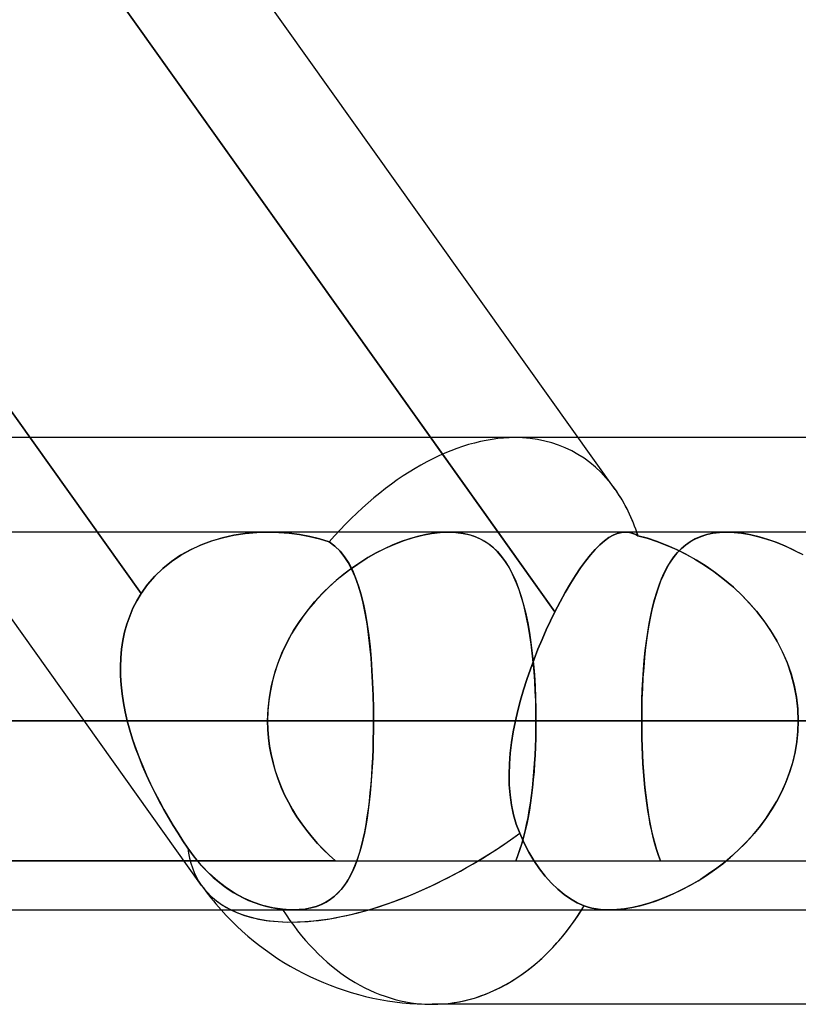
# Model space of a CAD drawing. Header units: millimetres. Extents: x -270 to 270, y -100 to 120.
# Tile 31 of 73: x -53.42 to -49.27, y 16.98 to 22.23. Entities that reach past the tile are written whole.
import ezdxf

# ---------------------------------------------------------------- set-up
doc = ezdxf.new("R2010")
doc.units = ezdxf.units.MM
doc.layers.add('MAIN-1', color=7, linetype='Continuous')
doc.layers.add('MAIN-2', color=7, linetype='Continuous')

msp = doc.modelspace()

# ---------------------------------------------------------------- linework, layer by layer
at = {"layer": 'MAIN-1'}
for p, q in [((-56.56, 27.4813), (-50.8714, 19.4962)), ((-50.2469, 19.7242), (-55.7731, 27.4813)), ((-41.5614, 20), (-50.4434, 20)), ((152.3991, 19.4962), (-152.3991, 19.4962)), ((-49.6544, 19.4962), (-49.654, 19.4963)), ((-49.654, 19.4963), (-49.6536, 19.4963)), ((-49.6536, 19.4963), (-49.6532, 19.4963)), ((-49.6532, 19.4963), (-49.6527, 19.4963)), ((-49.6527, 19.4963), (-49.6523, 19.4963)), ((-49.6523, 19.4963), (-49.6519, 19.4963)), ((153.3447, 18.4887), (-153.3447, 18.4887)), ((-51.536, 18.4887), (-55.8105, 18.4887)), ((-152.3991, 17.4813), (152.3991, 17.4813)), ((-47.9874, 16.9775), (-51.2223, 16.9775))]:
    msp.add_line(p, q, dxfattribs=at)
msp.add_arc((-51.2223, 18.4887), 1.5112, 221.8103, 270, dxfattribs=at)
for major_axis, ratio, start_param, end_param in [((-0.7425, -1.4407), 0.614789, 2.60738, 2.833047), ((-1.2308, -0.8769), 0.501864, 0.263515, 0.963918), ((0, 1.5112), 0.707107, -3.141593, -2.300522)]:
    msp.add_ellipse((-51.2223, 18.4887), major_axis=major_axis, ratio=ratio, start_param=start_param, end_param=end_param, dxfattribs=at)
at = {"layer": 'MAIN-2'}
for p, q in [((-52.7752, 19.1685), (-58.8909, 27.753)), ((-58.8909, 27.753), (-52.7752, 19.1685)), ((-50.5686, 19.0712), (-56.7023, 27.681)), ((-50.782, 20), (-54.1544, 20)), ((-50.4434, 20), (-50.782, 20)), ((-52.0967, 19.4962), (-56.6637, 19.4962)), ((-52.4531, 17.6119), (-53.7956, 19.4962)), ((-52.22, 19.4888), (-52.2813, 19.4794)), ((-52.2808, 19.4795), (-52.2197, 19.4889)), ((-52.1584, 19.4944), (-52.22, 19.4888)), ((-52.2197, 19.4889), (-52.1583, 19.4944)), ((-52.0968, 19.4963), (-52.1584, 19.4944)), ((-52.1583, 19.4944), (-52.0968, 19.4963)), ((-52.0968, 19.4963), (-52.0407, 19.4947)), ((-52.0405, 19.4947), (-52.0968, 19.4963)), ((-52.0407, 19.4947), (-51.9852, 19.4903)), ((-51.9848, 19.4902), (-52.0405, 19.4947)), ((-51.9852, 19.4903), (-51.9304, 19.483)), ((-51.9298, 19.4829), (-51.9848, 19.4902)), ((-51.2736, 19.4801), (-51.226, 19.4891)), ((-51.2157, 19.4906), (-51.2576, 19.4835)), ((-51.226, 19.4891), (-51.1804, 19.4945)), ((-51.1755, 19.4949), (-51.2157, 19.4906)), ((-51.1804, 19.4945), (-51.137, 19.4963)), ((-51.1371, 19.4963), (-51.1755, 19.4949)), ((-51.1006, 19.4949), (-51.1371, 19.4963)), ((-51.137, 19.4963), (-51.0962, 19.4946)), ((-51.0658, 19.4909), (-51.1006, 19.4949)), ((-51.0962, 19.4946), (-51.0576, 19.4894)), ((-51.0329, 19.4841), (-51.0658, 19.4909)), ((-51.0576, 19.4894), (-51.0212, 19.4809)), ((-50.8714, 19.4962), (-50.5686, 19.0712)), ((-50.2361, 19.4891), (-50.2584, 19.4798)), ((-50.2583, 19.4799), (-50.236, 19.4892)), ((-50.2144, 19.4946), (-50.2361, 19.4891)), ((-50.236, 19.4892), (-50.2143, 19.4946)), ((-50.1931, 19.4962), (-50.2144, 19.4946)), ((-50.2143, 19.4946), (-50.1931, 19.4962)), ((-50.1818, 19.4956), (-50.1931, 19.4962)), ((-50.1931, 19.4962), (-50.1817, 19.4956)), ((-50.1705, 19.4939), (-50.1818, 19.4956)), ((-50.1817, 19.4956), (-50.1705, 19.4939)), ((-50.1593, 19.4912), (-50.1705, 19.4939)), ((-50.1705, 19.4939), (-50.1593, 19.4912)), ((-50.1481, 19.4874), (-50.1593, 19.4912)), ((-50.1593, 19.4912), (-50.1481, 19.4874)), ((-50.137, 19.4826), (-50.1481, 19.4874)), ((-50.1481, 19.4874), (-50.137, 19.4826)), ((-49.7252, 19.4904), (-49.7591, 19.4831)), ((-49.7587, 19.4832), (-49.7258, 19.4903)), ((-49.7258, 19.4903), (-49.691, 19.4947)), ((-49.6895, 19.4948), (-49.7252, 19.4904)), ((-49.691, 19.4947), (-49.6544, 19.4962)), ((-49.6519, 19.4963), (-49.6895, 19.4948)), ((-49.6113, 19.4947), (-49.6519, 19.4963)), ((-49.6519, 19.4963), (-49.6135, 19.4949)), ((-49.6135, 19.4949), (-49.5733, 19.4906)), ((-49.5689, 19.49), (-49.6113, 19.4947)), ((-49.5733, 19.4906), (-49.5314, 19.4835)), ((-49.5247, 19.4821), (-49.5689, 19.49)), ((-52.4001, 19.4487), (-52.457, 19.4274)), ((-52.4567, 19.4276), (-52.3998, 19.4488)), ((-52.3414, 19.466), (-52.4001, 19.4487)), ((-52.3998, 19.4488), (-52.341, 19.4661)), ((-52.2813, 19.4794), (-52.3414, 19.466)), ((-52.341, 19.4661), (-52.2808, 19.4795)), ((-51.9304, 19.483), (-51.8768, 19.4729)), ((-51.876, 19.4727), (-51.9298, 19.4829)), ((-51.8768, 19.4729), (-51.8239, 19.46)), ((-51.8235, 19.4598), (-51.876, 19.4727)), ((-51.8239, 19.46), (-51.7719, 19.4441)), ((-51.7719, 19.4441), (-51.8235, 19.4598)), ((-51.7719, 19.4441), (-51.7417, 19.4212)), ((-51.7424, 19.4217), (-51.7719, 19.4441)), ((-51.4716, 19.4104), (-51.4216, 19.4327)), ((-51.3882, 19.4458), (-51.4326, 19.428)), ((-51.4216, 19.4327), (-51.3717, 19.4517)), ((-51.3441, 19.461), (-51.3882, 19.4458)), ((-51.3717, 19.4517), (-51.3223, 19.4676)), ((-51.3005, 19.4736), (-51.3441, 19.461)), ((-51.3223, 19.4676), (-51.2736, 19.4801)), ((-51.2576, 19.4835), (-51.3005, 19.4736)), ((-51.0017, 19.4746), (-51.0329, 19.4841)), ((-51.0212, 19.4809), (-50.9873, 19.4691)), ((-50.9726, 19.4627), (-51.0017, 19.4746)), ((-50.9873, 19.4691), (-50.9559, 19.4543)), ((-50.9455, 19.4484), (-50.9726, 19.4627)), ((-50.9559, 19.4543), (-50.9269, 19.4365)), ((-50.9202, 19.4317), (-50.9455, 19.4484)), ((-50.9269, 19.4365), (-50.9002, 19.4158)), ((-50.3048, 19.4495), (-50.3289, 19.4285)), ((-50.3288, 19.4285), (-50.3047, 19.4495)), ((-50.2813, 19.4666), (-50.3048, 19.4495)), ((-50.3047, 19.4495), (-50.2812, 19.4667)), ((-50.2584, 19.4798), (-50.2813, 19.4666)), ((-50.2812, 19.4667), (-50.2583, 19.4799)), ((-50.1258, 19.4768), (-50.137, 19.4826)), ((-50.137, 19.4826), (-50.1258, 19.4768)), ((-50.0746, 19.463), (-50.1258, 19.4768)), ((-50.1258, 19.4768), (-50.076, 19.4635)), ((-50.076, 19.4635), (-50.0255, 19.4469)), ((-50.0226, 19.4459), (-50.0746, 19.463)), ((-50.0255, 19.4469), (-49.9746, 19.4273)), ((-49.9702, 19.4255), (-50.0226, 19.4459)), ((-49.8475, 19.4448), (-49.8728, 19.4269)), ((-49.8703, 19.4289), (-49.8454, 19.4461)), ((-49.8202, 19.4602), (-49.8475, 19.4448)), ((-49.8454, 19.4461), (-49.8186, 19.461)), ((-49.7907, 19.473), (-49.8202, 19.4602)), ((-49.8186, 19.461), (-49.7897, 19.4734)), ((-49.7591, 19.4831), (-49.7907, 19.473)), ((-49.7897, 19.4734), (-49.7587, 19.4832)), ((-49.5314, 19.4835), (-49.4884, 19.4736)), ((-49.4791, 19.4712), (-49.5247, 19.4821)), ((-49.4884, 19.4736), (-49.4447, 19.4611)), ((-49.4328, 19.4573), (-49.4791, 19.4712)), ((-49.4447, 19.4611), (-49.4004, 19.4459)), ((-49.3861, 19.4405), (-49.4328, 19.4573)), ((-49.4004, 19.4459), (-49.3559, 19.4283)), ((-49.3391, 19.421), (-49.3861, 19.4405)), ((-52.5119, 19.4021), (-52.5643, 19.3727)), ((-52.5641, 19.3728), (-52.5116, 19.4022)), ((-52.457, 19.4274), (-52.5119, 19.4021)), ((-52.5116, 19.4022), (-52.4567, 19.4276)), ((-51.7157, 19.3957), (-51.7424, 19.4217)), ((-51.7417, 19.4212), (-51.7145, 19.3944)), ((-51.6918, 19.3663), (-51.7157, 19.3957)), ((-51.7145, 19.3944), (-51.6901, 19.3639)), ((-51.5712, 19.3568), (-51.5215, 19.3852)), ((-51.5216, 19.3851), (-51.5656, 19.3602)), ((-51.4772, 19.4078), (-51.5216, 19.3851)), ((-51.5215, 19.3852), (-51.4716, 19.4104)), ((-51.4326, 19.428), (-51.4772, 19.4078)), ((-50.8967, 19.4128), (-50.9202, 19.4317)), ((-50.9002, 19.4158), (-50.8756, 19.3925)), ((-50.8748, 19.3917), (-50.8967, 19.4128)), ((-50.8756, 19.3925), (-50.8528, 19.3665)), ((-50.8546, 19.3687), (-50.8748, 19.3917)), ((-50.3536, 19.4035), (-50.3791, 19.3745)), ((-50.3791, 19.3745), (-50.3536, 19.4035)), ((-50.3289, 19.4285), (-50.3536, 19.4035)), ((-50.3536, 19.4035), (-50.3288, 19.4285)), ((-49.9746, 19.4273), (-49.9236, 19.4048)), ((-49.9177, 19.402), (-49.9702, 19.4255)), ((-49.918, 19.3839), (-49.9383, 19.3588)), ((-49.9344, 19.364), (-49.9147, 19.3877)), ((-49.9236, 19.4048), (-49.8728, 19.3795)), ((-49.8963, 19.4066), (-49.918, 19.3839)), ((-49.8655, 19.3756), (-49.9177, 19.402)), ((-49.9147, 19.3877), (-49.8933, 19.4094)), ((-49.8728, 19.4269), (-49.8963, 19.4066)), ((-49.8933, 19.4094), (-49.8703, 19.4289)), ((-49.8728, 19.3795), (-49.8221, 19.3512)), ((-49.3559, 19.4283), (-49.3112, 19.4081)), ((-49.2922, 19.3988), (-49.3391, 19.421)), ((-49.3112, 19.4081), (-49.2666, 19.3856)), ((-49.2456, 19.3742), (-49.2922, 19.3988)), ((-52.6139, 19.3392), (-52.6601, 19.3019)), ((-52.6599, 19.3021), (-52.6138, 19.3393)), ((-52.5643, 19.3727), (-52.6139, 19.3392)), ((-52.6138, 19.3393), (-52.5641, 19.3728)), ((-51.6702, 19.3334), (-51.6918, 19.3663)), ((-51.6901, 19.3639), (-51.6682, 19.3299)), ((-51.6507, 19.2969), (-51.6702, 19.3334)), ((-51.6682, 19.3299), (-51.6486, 19.2925)), ((-51.6091, 19.333), (-51.6518, 19.3036)), ((-51.6204, 19.3255), (-51.5712, 19.3568)), ((-51.5656, 19.3602), (-51.6091, 19.333)), ((-50.8358, 19.3436), (-50.8546, 19.3687)), ((-50.8528, 19.3665), (-50.8318, 19.3378)), ((-50.8183, 19.3165), (-50.8358, 19.3436)), ((-50.8318, 19.3378), (-50.8122, 19.3062)), ((-50.4053, 19.3416), (-50.4318, 19.305)), ((-50.4318, 19.305), (-50.4052, 19.3416)), ((-50.3791, 19.3745), (-50.4053, 19.3416)), ((-50.4052, 19.3416), (-50.3791, 19.3745)), ((-49.957, 19.3312), (-49.9744, 19.3012)), ((-49.9697, 19.3099), (-49.9526, 19.3381)), ((-49.9383, 19.3588), (-49.957, 19.3312)), ((-49.9526, 19.3381), (-49.9344, 19.364)), ((-49.8139, 19.3464), (-49.8655, 19.3756)), ((-49.8221, 19.3512), (-49.7717, 19.32)), ((-49.763, 19.3143), (-49.8139, 19.3464)), ((-52.6601, 19.3019), (-52.7024, 19.261)), ((-52.7023, 19.2611), (-52.6599, 19.3021)), ((-51.7166, 19.2536), (-51.669, 19.291)), ((-51.6518, 19.3036), (-51.6936, 19.2722)), ((-51.669, 19.291), (-51.6204, 19.3255)), ((-51.6332, 19.257), (-51.6507, 19.2969)), ((-51.6486, 19.2925), (-51.6311, 19.2518)), ((-50.802, 19.2875), (-50.8183, 19.3165)), ((-50.8122, 19.3062), (-50.7942, 19.272)), ((-50.7869, 19.2565), (-50.802, 19.2875)), ((-50.4318, 19.305), (-50.4588, 19.2649)), ((-50.4588, 19.2649), (-50.4318, 19.305)), ((-50.0001, 19.247), (-49.9855, 19.2796)), ((-49.9744, 19.3012), (-49.9905, 19.2689)), ((-49.9855, 19.2796), (-49.9697, 19.3099)), ((-49.7717, 19.32), (-49.7219, 19.286)), ((-49.7131, 19.2795), (-49.763, 19.3143)), ((-49.7219, 19.286), (-49.6731, 19.249)), ((-49.6643, 19.242), (-49.7131, 19.2795)), ((-52.7408, 19.2166), (-52.7023, 19.2611)), ((-52.7024, 19.261), (-52.7408, 19.2165)), ((-51.7342, 19.2387), (-51.7735, 19.2033)), ((-51.7628, 19.2132), (-51.7166, 19.2536)), ((-51.6936, 19.2722), (-51.7342, 19.2387)), ((-51.6174, 19.2136), (-51.6332, 19.257)), ((-51.6311, 19.2518), (-51.6156, 19.208)), ((-50.7942, 19.272), (-50.7775, 19.235)), ((-50.7729, 19.2236), (-50.7869, 19.2565)), ((-50.7775, 19.235), (-50.7623, 19.1954)), ((-50.7599, 19.1888), (-50.7729, 19.2236)), ((-50.4588, 19.2649), (-50.4861, 19.2213)), ((-50.4861, 19.2213), (-50.4588, 19.2649)), ((-50.0053, 19.2342), (-50.0189, 19.1972)), ((-50.0136, 19.2124), (-50.0001, 19.247)), ((-49.9905, 19.2689), (-50.0053, 19.2342)), ((-49.6731, 19.249), (-49.6255, 19.2093)), ((-49.6171, 19.2018), (-49.6643, 19.242)), ((-52.7752, 19.1685), (-52.7408, 19.2166)), ((-52.7408, 19.2165), (-52.7752, 19.1685)), ((-51.85, 19.1239), (-51.8074, 19.17)), ((-51.7735, 19.2033), (-51.8113, 19.166)), ((-51.8074, 19.17), (-51.7628, 19.2132)), ((-51.6034, 19.1668), (-51.6174, 19.2136)), ((-51.6156, 19.208), (-51.6018, 19.1611)), ((-50.7623, 19.1954), (-50.7483, 19.1533)), ((-50.748, 19.1523), (-50.7599, 19.1888)), ((-50.5136, 19.1743), (-50.5413, 19.124)), ((-50.5413, 19.1239), (-50.5137, 19.1742)), ((-50.5137, 19.1742), (-50.4861, 19.2213)), ((-50.4861, 19.2213), (-50.5136, 19.1743)), ((-50.0375, 19.1367), (-50.0261, 19.1756)), ((-50.0189, 19.1972), (-50.0314, 19.158)), ((-50.0261, 19.1756), (-50.0136, 19.2124)), ((-49.6255, 19.2093), (-49.5795, 19.1668)), ((-49.5718, 19.1592), (-49.6171, 19.2018)), ((-52.8185, 19.09), (-52.7982, 19.13)), ((-52.7982, 19.13), (-52.8185, 19.0899)), ((-52.7982, 19.13), (-52.7752, 19.1685)), ((-52.7752, 19.1685), (-52.7982, 19.13)), ((-51.8902, 19.0753), (-51.85, 19.1239)), ((-51.8475, 19.1268), (-51.8819, 19.0858)), ((-51.8113, 19.166), (-51.8475, 19.1268)), ((-51.5909, 19.1168), (-51.6034, 19.1668)), ((-51.6018, 19.1611), (-51.5896, 19.1113)), ((-50.7483, 19.1533), (-50.7355, 19.1086)), ((-50.737, 19.1141), (-50.748, 19.1523)), ((-50.5413, 19.124), (-50.5686, 19.0712)), ((-50.5686, 19.0712), (-50.5413, 19.1239)), ((-50.048, 19.0957), (-50.0375, 19.1367)), ((-50.0314, 19.158), (-50.0428, 19.1167)), ((-49.5795, 19.1668), (-49.5355, 19.1216)), ((-49.5286, 19.1141), (-49.5718, 19.1592)), ((-49.5355, 19.1216), (-49.4938, 19.0739)), ((-52.8361, 19.0486), (-52.8185, 19.09)), ((-52.8185, 19.0899), (-52.8361, 19.0486)), ((-51.9276, 19.0243), (-51.8902, 19.0753)), ((-51.8819, 19.0858), (-51.9143, 19.0432)), ((-51.5798, 19.0636), (-51.5909, 19.1168)), ((-51.5896, 19.1113), (-51.5789, 19.0587)), ((-50.7269, 19.0741), (-50.737, 19.1141)), ((-50.7355, 19.1086), (-50.724, 19.0615)), ((-50.7177, 19.0326), (-50.7269, 19.0741)), ((-50.5686, 19.0712), (-50.592, 19.0236)), ((-50.5919, 19.0236), (-50.5686, 19.0712)), ((-50.0532, 19.0733), (-50.0625, 19.028)), ((-50.0575, 19.0529), (-50.048, 19.0957)), ((-50.0428, 19.1167), (-50.0532, 19.0733)), ((-49.4878, 19.0667), (-49.5286, 19.1141)), ((-49.4938, 19.0739), (-49.4547, 19.0238)), ((-49.4497, 19.0169), (-49.4878, 19.0667)), ((-52.8361, 19.0486), (-52.851, 19.0059)), ((-52.8509, 19.006), (-52.8361, 19.0486)), ((-51.962, 18.9712), (-51.9276, 19.0243)), ((-51.9143, 19.0432), (-51.9446, 18.9988)), ((-51.5702, 19.0077), (-51.5798, 19.0636)), ((-51.5789, 19.0587), (-51.5695, 19.0034)), ((-50.724, 19.0615), (-50.7136, 19.0122)), ((-50.7093, 18.9893), (-50.7177, 19.0326)), ((-50.7136, 19.0122), (-50.7043, 18.9606)), ((-50.592, 19.0236), (-50.6148, 18.9744)), ((-50.6148, 18.9744), (-50.5919, 19.0236)), ((-50.0625, 19.028), (-50.0709, 18.9807)), ((-50.0662, 19.0083), (-50.0575, 19.0529)), ((-49.4547, 19.0238), (-49.4187, 18.9714)), ((-49.4146, 18.965), (-49.4497, 19.0169)), ((-52.8631, 18.9621), (-52.8727, 18.9172)), ((-52.8726, 18.9173), (-52.8631, 18.9622)), ((-52.8631, 18.9622), (-52.8509, 19.006)), ((-52.851, 19.0059), (-52.8631, 18.9621)), ((-51.9931, 18.9159), (-51.962, 18.9712)), ((-51.9446, 18.9988), (-51.9727, 18.9529)), ((-51.5619, 18.9493), (-51.5702, 19.0077)), ((-51.5695, 19.0034), (-51.5614, 18.9455)), ((-50.7018, 18.9446), (-50.7093, 18.9893)), ((-50.7043, 18.9606), (-50.6962, 18.907)), ((-50.6148, 18.9744), (-50.6372, 18.9237)), ((-50.6372, 18.9237), (-50.6148, 18.9744)), ((-50.0807, 18.9141), (-50.0739, 18.962)), ((-50.0709, 18.9807), (-50.0783, 18.9315)), ((-50.0739, 18.962), (-50.0662, 19.0083)), ((-49.4187, 18.9714), (-49.3858, 18.9167)), ((-49.3826, 18.9109), (-49.4146, 18.965)), ((-52.8727, 18.9172), (-52.8796, 18.8713)), ((-52.8795, 18.8715), (-52.8726, 18.9173)), ((-52.0207, 18.8587), (-51.9931, 18.9159)), ((-51.9727, 18.9529), (-51.9984, 18.9055)), ((-51.5549, 18.8884), (-51.5619, 18.9493)), ((-51.5614, 18.9455), (-51.5545, 18.8851)), ((-50.695, 18.8983), (-50.7018, 18.9446)), ((-50.6962, 18.907), (-50.6892, 18.8513)), ((-50.6372, 18.9237), (-50.6589, 18.8716)), ((-50.6589, 18.8715), (-50.6372, 18.9237)), ((-50.0867, 18.8646), (-50.0807, 18.9141)), ((-50.0783, 18.9315), (-50.0848, 18.8806)), ((-49.3858, 18.9167), (-49.3565, 18.8599)), ((-49.3541, 18.8547), (-49.3826, 18.9109)), ((-52.8796, 18.8713), (-52.8839, 18.8247)), ((-52.8838, 18.8248), (-52.8795, 18.8715)), ((-52.0446, 18.7996), (-52.0207, 18.8587)), ((-52.0216, 18.8567), (-52.042, 18.8066)), ((-51.9984, 18.9055), (-52.0216, 18.8567)), ((-51.549, 18.8253), (-51.5549, 18.8884)), ((-51.5545, 18.8851), (-51.5488, 18.8225)), ((-50.6891, 18.8505), (-50.695, 18.8983)), ((-50.6589, 18.8716), (-50.6797, 18.8184)), ((-50.6797, 18.8184), (-50.6589, 18.8715)), ((-50.0919, 18.8136), (-50.0867, 18.8646)), ((-50.0848, 18.8806), (-50.0905, 18.828)), ((-49.3565, 18.8599), (-49.331, 18.801)), ((-49.3293, 18.7966), (-49.3541, 18.8547)), ((-52.8856, 18.7776), (-52.8838, 18.8248)), ((-52.8839, 18.8247), (-52.8856, 18.7775)), ((-52.042, 18.8066), (-52.0595, 18.7555)), ((-51.5442, 18.7601), (-51.549, 18.8253)), ((-51.5488, 18.8225), (-51.5441, 18.7582)), ((-50.6797, 18.8184), (-50.6996, 18.7645)), ((-50.6996, 18.7645), (-50.6797, 18.8184)), ((-50.6892, 18.8513), (-50.6832, 18.7936)), ((-50.6839, 18.8014), (-50.6891, 18.8505)), ((-50.0962, 18.7613), (-50.0919, 18.8136)), ((-50.0905, 18.828), (-50.0953, 18.774)), ((-52.885, 18.73), (-52.8856, 18.7776)), ((-52.8856, 18.7775), (-52.885, 18.7299)), ((-52.0595, 18.7555), (-52.074, 18.7033)), ((-52.0643, 18.7392), (-52.0446, 18.7996)), ((-51.5406, 18.6936), (-51.5442, 18.7601)), ((-51.5441, 18.7582), (-51.5405, 18.6925)), ((-50.6996, 18.7645), (-50.7183, 18.71)), ((-50.7183, 18.71), (-50.6996, 18.7645)), ((-50.6795, 18.751), (-50.6839, 18.8014)), ((-50.6832, 18.7936), (-50.6783, 18.7346)), ((-50.6759, 18.6998), (-50.6795, 18.751)), ((-50.0998, 18.7081), (-50.0962, 18.7613)), ((-50.0953, 18.774), (-50.0992, 18.7186)), ((-49.331, 18.801), (-49.3098, 18.7406)), ((-49.3086, 18.7369), (-49.3293, 18.7966)), ((-52.882, 18.682), (-52.885, 18.73)), ((-52.885, 18.7299), (-52.882, 18.682)), ((-52.074, 18.7033), (-52.0854, 18.6503)), ((-52.0799, 18.6778), (-52.0643, 18.7392)), ((-50.7183, 18.71), (-50.7357, 18.6551)), ((-50.7357, 18.655), (-50.7183, 18.71)), ((-50.6783, 18.7346), (-50.6745, 18.6745)), ((-50.6732, 18.6479), (-50.6759, 18.6998)), ((-50.1026, 18.6542), (-50.0998, 18.7081)), ((-50.0992, 18.7186), (-50.1022, 18.6621)), ((-49.3098, 18.7406), (-49.293, 18.6791)), ((-49.2923, 18.6761), (-49.3086, 18.7369)), ((-52.8768, 18.6338), (-52.882, 18.682)), ((-52.882, 18.682), (-52.8768, 18.6338)), ((-52.0854, 18.6503), (-52.0936, 18.5968)), ((-52.0911, 18.6155), (-52.0799, 18.6778)), ((-51.538, 18.6261), (-51.5406, 18.6936)), ((-51.5405, 18.6925), (-51.538, 18.6255)), ((-50.7357, 18.6551), (-50.7518, 18.5998)), ((-50.7518, 18.5998), (-50.7357, 18.655)), ((-50.6745, 18.6745), (-50.6718, 18.6134)), ((-50.6712, 18.5954), (-50.6732, 18.6479)), ((-50.1045, 18.5996), (-50.1026, 18.6542)), ((-50.1022, 18.6621), (-50.1044, 18.6048)), ((-49.293, 18.6791), (-49.2808, 18.6165)), ((-49.2805, 18.6144), (-49.2923, 18.6761)), ((-52.8694, 18.5855), (-52.8768, 18.6338)), ((-52.8768, 18.6338), (-52.8694, 18.5855)), ((-52.0936, 18.5968), (-52.0986, 18.5429)), ((-52.098, 18.5524), (-52.0911, 18.6155)), ((-51.5365, 18.5577), (-51.538, 18.6261)), ((-51.538, 18.6255), (-51.5365, 18.5575)), ((-50.7518, 18.5998), (-50.7663, 18.5443)), ((-50.7663, 18.5443), (-50.7518, 18.5998)), ((-50.6718, 18.6134), (-50.6701, 18.5514)), ((-50.67, 18.5423), (-50.6712, 18.5954)), ((-50.1044, 18.6048), (-50.1057, 18.547)), ((-50.1057, 18.5444), (-50.1045, 18.5996)), ((-49.2808, 18.6165), (-49.2734, 18.553)), ((-49.2733, 18.5519), (-49.2805, 18.6144)), ((-52.8601, 18.5371), (-52.8694, 18.5855)), ((-52.8694, 18.5855), (-52.8601, 18.5371)), ((-52.1003, 18.4887), (-52.098, 18.5524)), ((-52.0986, 18.5429), (-52.1003, 18.4887)), ((-51.536, 18.4887), (-51.5365, 18.5577)), ((-51.5365, 18.5575), (-51.536, 18.4887)), ((-50.7663, 18.5443), (-50.7791, 18.4887)), ((-50.7791, 18.4887), (-50.7663, 18.5443)), ((-50.6701, 18.5514), (-50.6696, 18.4887)), ((-50.6696, 18.4887), (-50.67, 18.5423)), ((-50.1057, 18.547), (-50.1061, 18.4887)), ((-50.1061, 18.4887), (-50.1057, 18.5444)), ((-49.2734, 18.553), (-49.2709, 18.4887)), ((-49.2709, 18.4887), (-49.2733, 18.5519)), ((-153.3447, 18.4887), (153.3447, 18.4887)), ((-152.0132, 18.4887), (152.0132, 18.4887)), ((-67.9055, 18.4887), (-52.1003, 18.4887)), ((-52.1003, 18.4887), (-67.9055, 18.4887)), ((-50.6696, 18.4887), (-65.8905, 18.4887)), ((-65.8905, 18.4887), (-50.6696, 18.4887)), ((-52.1003, 18.4887), (-57.8198, 18.4887)), ((-57.8198, 18.4887), (-52.1003, 18.4887)), ((-57.3407, 18.4887), (-52.8488, 18.4887)), ((-52.8488, 18.4887), (-57.3407, 18.4887)), ((-51.536, 18.4887), (-55.8104, 18.4887)), ((-55.8104, 18.4887), (-51.536, 18.4887)), ((-55.8104, 18.4887), (-50.1061, 18.4887)), ((-50.1061, 18.4887), (-55.8104, 18.4887)), ((-52.8488, 18.4887), (-52.8601, 18.5371)), ((-52.8601, 18.5371), (-52.8488, 18.4887)), ((-52.8488, 18.4887), (-52.8356, 18.44)), ((-52.8356, 18.44), (-52.8488, 18.4887)), ((-52.1003, 18.4887), (-52.0991, 18.4434)), ((-52.0991, 18.4435), (-52.1003, 18.4887)), ((-51.5362, 18.439), (-51.536, 18.4887)), ((-51.536, 18.4887), (-51.5362, 18.4386)), ((51.536, 18.4887), (-51.536, 18.4887)), ((-45.8316, 18.4887), (-51.536, 18.4887)), ((-51.536, 18.4887), (-45.8316, 18.4887)), ((-50.7791, 18.4887), (-50.7906, 18.431)), ((-50.7905, 18.4311), (-50.7791, 18.4887)), ((-50.7791, 18.4887), (50.7791, 18.4887)), ((50.7791, 18.4887), (-50.7791, 18.4887)), ((-50.6696, 18.4887), (-50.6699, 18.4427)), ((-50.6699, 18.4425), (-50.6696, 18.4887)), ((-48.9523, 18.4887), (-50.6696, 18.4887)), ((-50.6696, 18.4887), (-48.9523, 18.4887)), ((-50.1058, 18.4428), (-50.1061, 18.4887)), ((-50.1061, 18.4887), (-50.1058, 18.4429)), ((-50.1061, 18.4887), (-45.8316, 18.4887)), ((-45.8316, 18.4887), (-50.1061, 18.4887)), ((-49.2709, 18.4887), (-49.2728, 18.4335)), ((-49.2728, 18.4324), (-49.2709, 18.4887)), ((-52.8356, 18.44), (-52.8207, 18.3913)), ((-52.8207, 18.3915), (-52.8356, 18.44)), ((-52.0956, 18.3984), (-52.0991, 18.4435)), ((-52.0991, 18.4434), (-52.0956, 18.3984)), ((-51.537, 18.3895), (-51.5362, 18.439)), ((-51.5362, 18.4386), (-51.537, 18.3888)), ((-50.6699, 18.4427), (-50.6708, 18.397)), ((-50.6708, 18.3967), (-50.6699, 18.4425)), ((-50.1058, 18.4429), (-50.105, 18.3974)), ((-50.105, 18.397), (-50.1058, 18.4428)), ((-52.8042, 18.3431), (-52.8207, 18.3915)), ((-52.8207, 18.3913), (-52.8041, 18.3428)), ((-52.0956, 18.3984), (-52.0899, 18.3536)), ((-52.0899, 18.3535), (-52.0956, 18.3984)), ((-51.537, 18.3888), (-51.5384, 18.3394)), ((-51.5383, 18.3406), (-51.537, 18.3895)), ((-50.7999, 18.3736), (-50.7905, 18.4311)), ((-50.7906, 18.431), (-50.7999, 18.3735)), ((-50.6708, 18.397), (-50.6722, 18.3517)), ((-50.6722, 18.3513), (-50.6708, 18.3967)), ((-50.105, 18.3974), (-50.1037, 18.3523)), ((-50.1037, 18.3515), (-50.105, 18.397)), ((-49.2785, 18.3766), (-49.2728, 18.4324)), ((-49.2728, 18.4335), (-49.2782, 18.3788)), ((-52.7862, 18.2951), (-52.8042, 18.3431)), ((-52.8041, 18.3428), (-52.786, 18.2947)), ((-52.0899, 18.3536), (-52.0819, 18.3093)), ((-52.0819, 18.309), (-52.0899, 18.3535)), ((-51.5384, 18.3394), (-51.5403, 18.2904)), ((-51.5402, 18.2922), (-51.5383, 18.3406)), ((-50.7999, 18.3735), (-50.8069, 18.3163)), ((-50.8068, 18.3165), (-50.7999, 18.3736)), ((-50.6722, 18.3517), (-50.6743, 18.3069)), ((-50.6743, 18.3064), (-50.6722, 18.3513)), ((-50.1037, 18.3523), (-50.1018, 18.3076)), ((-50.1018, 18.3064), (-50.1037, 18.3515)), ((-49.2879, 18.3215), (-49.2785, 18.3766)), ((-49.2782, 18.3788), (-49.2873, 18.3247)), ((-52.7669, 18.2475), (-52.7862, 18.2951)), ((-52.786, 18.2947), (-52.7666, 18.2469)), ((-52.0819, 18.3093), (-52.0718, 18.2654)), ((-52.0716, 18.2649), (-52.0819, 18.309)), ((-51.5403, 18.2904), (-51.5427, 18.242)), ((-51.5426, 18.2445), (-51.5402, 18.2922)), ((-50.8069, 18.3163), (-50.8114, 18.2596)), ((-50.8113, 18.2599), (-50.8068, 18.3165)), ((-50.6743, 18.3069), (-50.6769, 18.2625)), ((-50.6769, 18.262), (-50.6743, 18.3064)), ((-50.1018, 18.3076), (-50.0994, 18.2633)), ((-50.0993, 18.2618), (-50.1018, 18.3064)), ((-49.3009, 18.2672), (-49.2879, 18.3215)), ((-49.2873, 18.3247), (-49.2998, 18.2712)), ((-52.7463, 18.2003), (-52.7669, 18.2475)), ((-52.7666, 18.2469), (-52.746, 18.1996)), ((-52.0718, 18.2654), (-52.0595, 18.222)), ((-52.0593, 18.2214), (-52.0716, 18.2649)), ((-51.5427, 18.242), (-51.5458, 18.1941)), ((-51.5455, 18.1975), (-51.5426, 18.2445)), ((-50.8114, 18.2596), (-50.8132, 18.2035)), ((-50.8131, 18.2038), (-50.8113, 18.2599)), ((-50.6802, 18.2182), (-50.6769, 18.262)), ((-50.6769, 18.2625), (-50.6801, 18.2187)), ((-50.0994, 18.2633), (-50.0965, 18.2196)), ((-50.0964, 18.2179), (-50.0993, 18.2618)), ((-49.3173, 18.2137), (-49.3009, 18.2672)), ((-49.2998, 18.2712), (-49.3157, 18.2185)), ((-52.7245, 18.1535), (-52.7463, 18.2003)), ((-52.746, 18.1996), (-52.7242, 18.1529)), ((-52.0595, 18.222), (-52.045, 18.1792)), ((-52.0448, 18.1786), (-52.0593, 18.2214)), ((-52.045, 18.1792), (-52.0285, 18.1369)), ((-52.0283, 18.1365), (-52.0448, 18.1786)), ((-51.5458, 18.1941), (-51.5494, 18.1471)), ((-51.5491, 18.1512), (-51.5455, 18.1975)), ((-50.8132, 18.2035), (-50.812, 18.1481)), ((-50.812, 18.1484), (-50.8131, 18.2038)), ((-50.684, 18.1755), (-50.6884, 18.1332)), ((-50.6884, 18.1326), (-50.684, 18.175)), ((-50.6801, 18.2187), (-50.684, 18.1755)), ((-50.684, 18.175), (-50.6802, 18.2182)), ((-50.0965, 18.2196), (-50.093, 18.1765)), ((-50.0928, 18.1748), (-50.0964, 18.2179)), ((-50.093, 18.1765), (-50.089, 18.1341)), ((-50.0888, 18.1326), (-50.0928, 18.1748)), ((-49.3372, 18.1611), (-49.3173, 18.2137)), ((-49.3157, 18.2185), (-49.3349, 18.1667)), ((-52.7018, 18.1074), (-52.7245, 18.1535)), ((-52.7242, 18.1529), (-52.7015, 18.1068)), ((-52.0285, 18.1369), (-52.01, 18.0956)), ((-52.0099, 18.0953), (-52.0283, 18.1365)), ((-51.5494, 18.1471), (-51.5536, 18.1012)), ((-51.5532, 18.1059), (-51.5491, 18.1512)), ((-50.8078, 18.094), (-50.812, 18.1484)), ((-50.812, 18.1481), (-50.8077, 18.0937)), ((-50.6934, 18.0913), (-50.6884, 18.1326)), ((-50.6884, 18.1332), (-50.6933, 18.0919)), ((-50.089, 18.1341), (-50.0844, 18.0928)), ((-50.0842, 18.0913), (-50.0888, 18.1326)), ((-49.3602, 18.1099), (-49.3372, 18.1611)), ((-49.3349, 18.1667), (-49.3571, 18.1163)), ((-52.6782, 18.0619), (-52.7018, 18.1074)), ((-52.7015, 18.1068), (-52.6779, 18.0614)), ((-52.01, 18.0956), (-51.9897, 18.0552)), ((-51.9896, 18.055), (-52.0099, 18.0953)), ((-51.5536, 18.1012), (-51.5584, 18.0565)), ((-51.5579, 18.0616), (-51.5532, 18.1059)), ((-50.8002, 18.0406), (-50.8078, 18.094)), ((-50.8077, 18.0937), (-50.8002, 18.0404)), ((-50.699, 18.051), (-50.6934, 18.0913)), ((-50.6933, 18.0919), (-50.6989, 18.0517)), ((-50.0844, 18.0928), (-50.0792, 18.0525)), ((-50.079, 18.0511), (-50.0842, 18.0913)), ((-49.3822, 18.0674), (-49.4099, 18.02)), ((-49.3862, 18.0602), (-49.3602, 18.1099)), ((-49.3571, 18.1163), (-49.3822, 18.0674)), ((-52.6539, 18.0174), (-52.6782, 18.0619)), ((-52.6779, 18.0614), (-52.6537, 18.017)), ((-52.629, 17.9738), (-52.6539, 18.0174)), ((-52.6537, 18.017), (-52.6289, 17.9735)), ((-51.9897, 18.0552), (-51.9677, 18.0159)), ((-51.9676, 18.0157), (-51.9896, 18.055)), ((-51.9677, 18.0159), (-51.944, 17.9776)), ((-51.9439, 17.9775), (-51.9676, 18.0157)), ((-51.5691, 17.9769), (-51.5631, 18.0186)), ((-51.5584, 18.0565), (-51.5639, 18.013)), ((-51.5631, 18.0186), (-51.5579, 18.0616)), ((-50.7892, 17.9887), (-50.8002, 18.0406)), ((-50.8002, 18.0404), (-50.7892, 17.9886)), ((-50.7052, 18.0119), (-50.699, 18.051)), ((-50.6989, 18.0517), (-50.705, 18.0126)), ((-50.0792, 18.0525), (-50.0735, 18.0132)), ((-50.0733, 18.012), (-50.079, 18.0511)), ((-49.4099, 18.02), (-49.4401, 17.9742)), ((-49.4148, 18.0122), (-49.3862, 18.0602)), ((-52.6037, 17.9313), (-52.629, 17.9738)), ((-52.6289, 17.9735), (-52.6036, 17.9311)), ((-51.944, 17.9776), (-51.9187, 17.9404)), ((-51.9186, 17.9404), (-51.9439, 17.9775)), ((-51.57, 17.9708), (-51.5769, 17.9299)), ((-51.5756, 17.9366), (-51.5691, 17.9769)), ((-51.5639, 18.013), (-51.57, 17.9708)), ((-50.7746, 17.9384), (-50.7892, 17.9887)), ((-50.7892, 17.9886), (-50.7745, 17.9384)), ((-50.7193, 17.9371), (-50.7119, 17.9739)), ((-50.7118, 17.9747), (-50.7192, 17.9379)), ((-50.7119, 17.9739), (-50.7052, 18.0119)), ((-50.705, 18.0126), (-50.7118, 17.9747)), ((-50.0735, 18.0132), (-50.0672, 17.9751)), ((-50.067, 17.9741), (-50.0733, 18.012)), ((-50.0672, 17.9751), (-50.0603, 17.9381)), ((-50.0602, 17.9373), (-50.067, 17.9741)), ((-49.4794, 17.9213), (-49.4459, 17.9659)), ((-49.4401, 17.9742), (-49.4725, 17.9301)), ((-49.4459, 17.9659), (-49.4148, 18.0122)), ((-52.5781, 17.8899), (-52.6037, 17.9313)), ((-52.6036, 17.9311), (-52.578, 17.8898)), ((-51.9187, 17.9404), (-51.8918, 17.9043)), ((-51.8919, 17.9044), (-51.9186, 17.9404)), ((-51.5769, 17.9299), (-51.5844, 17.8905)), ((-51.5829, 17.8976), (-51.5756, 17.9366)), ((-50.7562, 17.8898), (-50.7746, 17.9384)), ((-50.7745, 17.9384), (-50.7562, 17.8898)), ((-50.7273, 17.9015), (-50.7193, 17.9371)), ((-50.7192, 17.9379), (-50.7272, 17.9023)), ((-50.0603, 17.9381), (-50.0528, 17.9023)), ((-50.0527, 17.9017), (-50.0602, 17.9373)), ((-49.515, 17.8786), (-49.4794, 17.9213)), ((-49.4725, 17.9301), (-49.5071, 17.8878)), ((-52.5522, 17.8498), (-52.5781, 17.8899)), ((-52.578, 17.8898), (-52.5522, 17.8497)), ((-51.8638, 17.8696), (-51.8919, 17.9044)), ((-51.8918, 17.9043), (-51.8636, 17.8694)), ((-51.8343, 17.8361), (-51.8638, 17.8696)), ((-51.8636, 17.8694), (-51.8341, 17.8357)), ((-51.5998, 17.8241), (-51.591, 17.8601)), ((-51.5844, 17.8905), (-51.5928, 17.8525)), ((-51.591, 17.8601), (-51.5829, 17.8976)), ((-50.7321, 17.8369), (-50.7562, 17.8898)), ((-50.7562, 17.8898), (-50.7321, 17.8369)), ((-50.7453, 17.8341), (-50.736, 17.8671)), ((-50.7358, 17.8679), (-50.7451, 17.8348)), ((-50.736, 17.8671), (-50.7273, 17.9015)), ((-50.7272, 17.9023), (-50.7358, 17.8679)), ((-50.0528, 17.9023), (-50.0446, 17.8677)), ((-50.0445, 17.8674), (-50.0527, 17.9017)), ((-50.0446, 17.8677), (-50.0358, 17.8345)), ((-50.0357, 17.8343), (-50.0445, 17.8674)), ((-49.5525, 17.8378), (-49.515, 17.8786)), ((-49.5071, 17.8878), (-49.5436, 17.8472)), ((-52.5262, 17.811), (-52.5522, 17.8498)), ((-52.5522, 17.8497), (-52.5262, 17.811)), ((-52.5262, 17.811), (-52.5061, 17.7828)), ((-52.4912, 17.7632), (-52.5262, 17.811)), ((-51.8037, 17.8038), (-51.8343, 17.8361)), ((-51.8341, 17.8357), (-51.8034, 17.8034)), ((-51.6018, 17.8162), (-51.6118, 17.7817)), ((-51.6094, 17.7896), (-51.5998, 17.8241)), ((-51.5928, 17.8525), (-51.6018, 17.8162)), ((-50.7553, 17.8024), (-50.7453, 17.8341)), ((-50.7451, 17.8348), (-50.7551, 17.8029)), ((-50.7069, 17.7884), (-50.7321, 17.8369)), ((-50.7321, 17.8369), (-50.7069, 17.7884)), ((-50.0358, 17.8345), (-50.0263, 17.8026)), ((-50.0263, 17.8025), (-50.0357, 17.8343)), ((-49.5819, 17.8084), (-49.6218, 17.7715)), ((-49.5917, 17.799), (-49.5525, 17.8378)), ((-49.5436, 17.8472), (-49.5819, 17.8084)), ((-52.5061, 17.7828), (-52.4855, 17.7559)), ((-52.453, 17.7175), (-52.4912, 17.7632)), ((-52.4855, 17.7559), (-52.4634, 17.7294)), ((-51.772, 17.7728), (-51.8037, 17.8038)), ((-51.8034, 17.8034), (-51.7717, 17.7725)), ((-51.7392, 17.7431), (-51.772, 17.7728)), ((-51.7717, 17.7725), (-51.7392, 17.7431)), ((-51.6313, 17.7253), (-51.6199, 17.7566)), ((-51.6118, 17.7817), (-51.6225, 17.7489)), ((-51.6199, 17.7566), (-51.6094, 17.7896)), ((-50.7658, 17.7724), (-50.7773, 17.7431)), ((-50.7773, 17.7431), (-50.7659, 17.772)), ((-50.7659, 17.772), (-50.7553, 17.8024)), ((-50.7551, 17.8029), (-50.7658, 17.7724)), ((-50.6806, 17.744), (-50.7069, 17.7884)), ((-50.7069, 17.7884), (-50.6806, 17.744)), ((-50.0263, 17.8026), (-50.0161, 17.7721)), ((-50.0161, 17.7721), (-50.0263, 17.8025)), ((-50.0052, 17.7431), (-50.0161, 17.7721)), ((-50.0161, 17.7721), (-50.0052, 17.7431)), ((-49.6741, 17.7276), (-49.6323, 17.7623)), ((-49.6218, 17.7715), (-49.6631, 17.7365)), ((-49.6323, 17.7623), (-49.5917, 17.799)), ((-51.7392, 17.7431), (-55.2619, 17.7431)), ((-53.5193, 17.7431), (-48.9666, 17.7431)), ((-52.4634, 17.7294), (-52.4401, 17.7035)), ((-52.4111, 17.674), (-52.453, 17.7175)), ((-52.4401, 17.7035), (-52.4157, 17.6784)), ((-51.6342, 17.7179), (-51.6468, 17.6888)), ((-51.6437, 17.6956), (-51.6313, 17.7253)), ((-51.6225, 17.7489), (-51.6342, 17.7179)), ((-50.6515, 17.7008), (-50.6806, 17.744)), ((-50.6806, 17.744), (-50.6515, 17.7008)), ((-50.6202, 17.6602), (-50.6515, 17.7008)), ((-50.6515, 17.7008), (-50.6202, 17.6602)), ((-49.7055, 17.7036), (-49.749, 17.6726)), ((-49.7169, 17.6952), (-49.6741, 17.7276)), ((-49.6631, 17.7365), (-49.7055, 17.7036)), ((-52.4157, 17.6784), (-52.3903, 17.6545)), ((-52.3666, 17.6341), (-52.4111, 17.674)), ((-52.3903, 17.6545), (-52.3642, 17.6321)), ((-51.6605, 17.6614), (-51.6752, 17.6359)), ((-51.6719, 17.6413), (-51.6572, 17.6676)), ((-51.6468, 17.6888), (-51.6605, 17.6614)), ((-51.6572, 17.6676), (-51.6437, 17.6956)), ((-50.5873, 17.6233), (-50.6202, 17.6602)), ((-50.6202, 17.6602), (-50.5873, 17.6233)), ((-49.8044, 17.6368), (-49.7604, 17.6649)), ((-49.749, 17.6726), (-49.7932, 17.6438)), ((-49.7604, 17.6649), (-49.7169, 17.6952)), ((-52.3204, 17.5988), (-52.3666, 17.6341)), ((-52.3642, 17.6321), (-52.3375, 17.6112)), ((-52.3375, 17.6112), (-52.3106, 17.5921)), ((-52.274, 17.5687), (-52.3204, 17.5988)), ((-51.7236, 17.5734), (-51.705, 17.5942)), ((-51.691, 17.6123), (-51.7081, 17.5905)), ((-51.705, 17.5942), (-51.6878, 17.6168)), ((-51.6752, 17.6359), (-51.691, 17.6123)), ((-51.6878, 17.6168), (-51.6719, 17.6413)), ((-50.5536, 17.5908), (-50.5873, 17.6233)), ((-50.5873, 17.6233), (-50.5536, 17.5908)), ((-49.8933, 17.5875), (-49.8488, 17.611)), ((-49.8379, 17.6171), (-49.8832, 17.5926)), ((-49.8488, 17.611), (-49.8044, 17.6368)), ((-49.7932, 17.6438), (-49.8379, 17.6171)), ((-52.3106, 17.5921), (-52.2837, 17.5746)), ((-52.2837, 17.5746), (-52.2571, 17.559)), ((-52.2276, 17.5437), (-52.274, 17.5687)), ((-52.2571, 17.559), (-52.2301, 17.5449)), ((-52.2301, 17.5449), (-52.2019, 17.5319)), ((-52.1781, 17.522), (-52.2276, 17.5437)), ((-51.7464, 17.5524), (-51.7679, 17.5361)), ((-51.7654, 17.5378), (-51.7437, 17.5546)), ((-51.7265, 17.5705), (-51.7464, 17.5524)), ((-51.7437, 17.5546), (-51.7236, 17.5734)), ((-51.7081, 17.5905), (-51.7265, 17.5705)), ((-50.5199, 17.5632), (-50.5536, 17.5908)), ((-50.5536, 17.5908), (-50.5199, 17.5632)), ((-50.486, 17.5399), (-50.5199, 17.5632)), ((-50.5199, 17.5632), (-50.486, 17.5399)), ((-50.0272, 17.53), (-49.9826, 17.5469)), ((-49.9748, 17.5501), (-50.0205, 17.5324)), ((-49.9826, 17.5469), (-49.9379, 17.5661)), ((-49.9289, 17.5702), (-49.9748, 17.5501)), ((-49.9379, 17.5661), (-49.8933, 17.5875)), ((-49.8832, 17.5926), (-49.9289, 17.5702)), ((-52.2019, 17.5319), (-52.1727, 17.52)), ((-52.1262, 17.5045), (-52.1781, 17.522)), ((-52.1727, 17.52), (-52.1428, 17.5095)), ((-52.1428, 17.5095), (-52.1124, 17.5006)), ((-52.0733, 17.4918), (-52.1262, 17.5045)), ((-52.1124, 17.5006), (-52.0817, 17.4934)), ((-52.0817, 17.4934), (-52.051, 17.4879)), ((-52.0206, 17.4841), (-52.0733, 17.4918)), ((-51.8708, 17.4915), (-51.9007, 17.4858)), ((-51.8999, 17.4859), (-51.8694, 17.4918)), ((-51.8424, 17.4994), (-51.8708, 17.4915)), ((-51.8694, 17.4918), (-51.8406, 17.5)), ((-51.8158, 17.5096), (-51.8424, 17.4994)), ((-51.8406, 17.5), (-51.8138, 17.5105)), ((-51.7909, 17.5218), (-51.8158, 17.5096)), ((-51.8138, 17.5105), (-51.7887, 17.5231)), ((-51.7679, 17.5361), (-51.7909, 17.5218)), ((-51.7887, 17.5231), (-51.7654, 17.5378)), ((-50.4498, 17.5196), (-50.486, 17.5399)), ((-50.486, 17.5399), (-50.4498, 17.5196)), ((-50.4122, 17.5032), (-50.4498, 17.5196)), ((-50.4498, 17.5196), (-50.4122, 17.5032)), ((-50.3921, 17.4965), (-50.4122, 17.5032)), ((-50.4122, 17.5032), (-50.3921, 17.4965)), ((-50.3711, 17.491), (-50.3921, 17.4965)), ((-50.3921, 17.4965), (-50.371, 17.491)), ((-50.3491, 17.4867), (-50.3711, 17.491)), ((-50.371, 17.491), (-50.3491, 17.4867)), ((-50.2, 17.4868), (-50.1582, 17.4937)), ((-50.1551, 17.4943), (-50.1979, 17.487)), ((-50.1582, 17.4937), (-50.1152, 17.5033)), ((-50.111, 17.5043), (-50.1551, 17.4943)), ((-50.1152, 17.5033), (-50.0715, 17.5154)), ((-50.066, 17.5171), (-50.111, 17.5043)), ((-50.0715, 17.5154), (-50.0272, 17.53)), ((-50.0205, 17.5324), (-50.066, 17.5171)), ((-52.051, 17.4879), (-52.0206, 17.4841)), ((-52.0206, 17.4841), (-52.0111, 17.4832)), ((-52.011, 17.4832), (-52.0206, 17.4841)), ((-52.0111, 17.4832), (-52.0018, 17.4825)), ((-52.0016, 17.4825), (-52.011, 17.4832)), ((-52.0018, 17.4825), (-51.9925, 17.4819)), ((-51.9923, 17.4819), (-52.0016, 17.4825)), ((-51.9925, 17.4819), (-51.9833, 17.4815)), ((-51.9831, 17.4815), (-51.9923, 17.4819)), ((-51.9833, 17.4815), (-51.9743, 17.4813)), ((-51.974, 17.4813), (-51.9831, 17.4815)), ((-51.9743, 17.4813), (-51.9653, 17.4812)), ((-51.965, 17.4812), (-51.974, 17.4813)), ((-51.9653, 17.4812), (-51.9319, 17.4824)), ((-51.9321, 17.4824), (-51.965, 17.4812)), ((-51.9007, 17.4858), (-51.9321, 17.4824)), ((-51.9319, 17.4824), (-51.8999, 17.4859)), ((-50.3263, 17.4837), (-50.3491, 17.4867)), ((-50.3491, 17.4867), (-50.3263, 17.4837)), ((-50.3027, 17.4818), (-50.3263, 17.4837)), ((-50.3263, 17.4837), (-50.3028, 17.4818)), ((-50.3028, 17.4818), (-50.2786, 17.4812)), ((-50.2784, 17.4812), (-50.3027, 17.4818)), ((-50.2786, 17.4812), (-50.2401, 17.4826)), ((-50.239, 17.4827), (-50.2784, 17.4812)), ((-50.2401, 17.4826), (-50.2, 17.4868)), ((-50.1979, 17.487), (-50.239, 17.4827))]:
    msp.add_line(p, q, dxfattribs=at)
msp.add_arc((-51.2223, 18.4887), 1.5112, 215.4666, 221.8103, dxfattribs=at)
for major_axis, ratio, start_param, end_param in [((-0.7425, -1.4407), 0.614789, -2.83485, -1.948304), ((-0.7425, -1.4407), 0.614789, -2.83485, -1.948304), ((-0.7425, -1.4407), 0.614789, 2.833047, 3.448335), ((-0.7425, -1.4407), 0.614789, 2.833047, 3.448335), ((-0.7425, -1.4407), 0.614789, 2.59026, 2.833047), ((-0.7425, -1.4407), 0.614789, 2.59026, 2.60738), ((-1.2308, -0.8769), 0.501864, 0, 1.592017), ((-1.2308, -0.8769), 0.501864, 0.963918, 1.592017), ((-1.2308, -0.8769), 0.501864, -0.273121, -0.002771), ((-1.2308, -0.8769), 0.501864, -0.273121, -0.002771), ((-1.2308, -0.8769), 0.501864, -0.002771, 0), ((-1.2308, -0.8769), 0.501864, -0.002771, 0), ((-1.2308, -0.8769), 0.501864, 0, 0.263515), ((0, 1.5112), 0.707107, 3.141593, 4.001998), ((0, 1.5112), 0.707107, -2.300522, -2.281187), ((0, 1.5112), 0.707107, 2.298027, 3.141593), ((0, 1.5112), 0.707107, 2.298027, 3.141593)]:
    msp.add_ellipse((-51.2223, 18.4887), major_axis=major_axis, ratio=ratio, start_param=start_param, end_param=end_param, dxfattribs=at)

doc.saveas('drawing.dxf')
